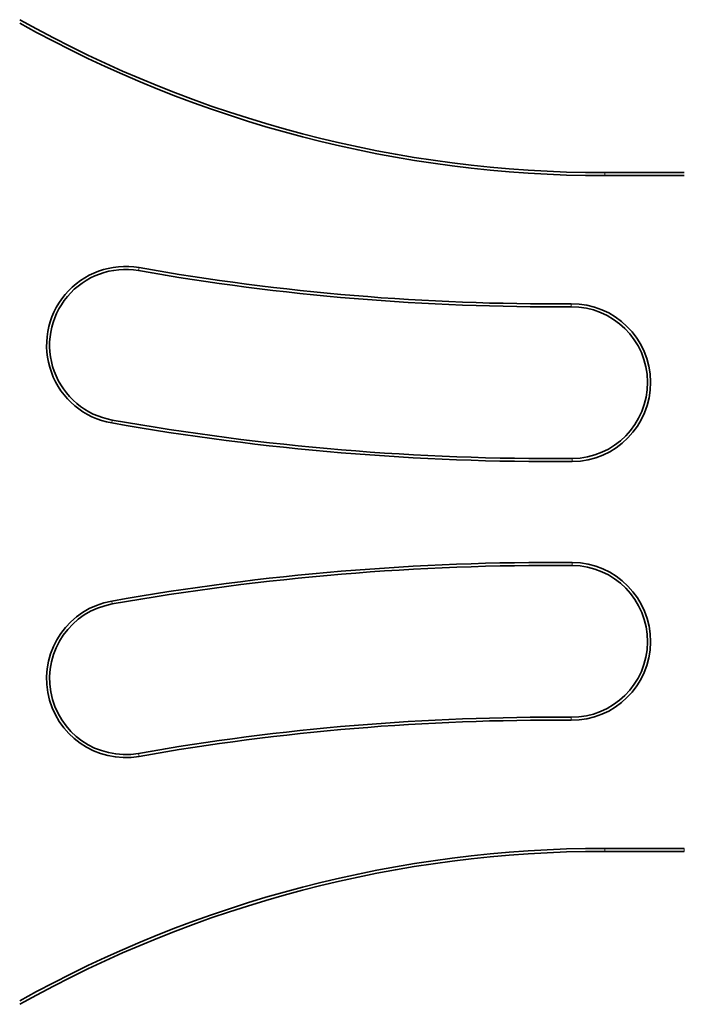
# Model space of a CAD drawing. Header units: millimetres. Extents: x 10 to 1178, y 10 to 830.
# Tile 20 of 33: x 1009 to 1053, y 380 to 446. Entities that reach past the tile are written whole.
import ezdxf

# ---------------------------------------------------------------- set-up
doc = ezdxf.new("R2010")
doc.units = ezdxf.units.MM
doc.header["$LTSCALE"] = 2
doc.layers.add('Sichtbar (ISO)', color=7, linetype='Continuous', lineweight=35)
doc.layers.add('Sichtbar schmal (ISO)', color=7, linetype='Continuous', lineweight=18)

msp = doc.modelspace()

# ---------------------------------------------------------------- linework, layer by layer
at = {"layer": 'Sichtbar (ISO)'}
for p, q in [((1053.39320447, 435.76333117), (1048.0759466, 435.76333117)), ((1048.0759466, 435.56333117), (1053.39320447, 435.56333117)), ((1053.39320447, 390.56333117), (1048.0759466, 390.56333117)), ((1048.0759466, 390.36333117), (1053.39320447, 390.36333117))]:
    msp.add_line(p, q, dxfattribs=at)
for centre, radius, start, end in [((1048.0759466, 515.76333117), 80, 240.7065543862, 270), ((1048.0759466, 515.76333117), 80.2, 240.7866832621, 270), ((1016.00833158, 424.21240001), 5.275, 79.9943202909, 259.9943202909), ((1044.57084756, 586.10463168), 159.11755456, 259.9943202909, 270.4487317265), ((1016.00833158, 424.21240001), 5.075, 79.9943202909, 259.9943202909), ((1044.57084756, 586.10463168), 159.31755456, 259.9943202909, 270.4487317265), ((1045.85833158, 421.71711884), 5.275, 270.4487317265, 90.4487317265), ((1045.85833158, 421.71711884), 5.075, 270.4487317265, 90.4487317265), ((1044.57084756, 586.10463168), 169.66755456, 259.9943202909, 270.4487317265), ((1044.57084756, 586.10463168), 169.46755456, 259.9943202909, 270.4487317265), ((1044.57084756, 240.02203067), 169.66755456, 89.5512682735, 100.0056797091), ((1045.85833158, 404.40954351), 5.275, 269.5512682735, 89.5512682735), ((1044.57084756, 240.02203067), 169.46755456, 89.5512682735, 100.0056797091), ((1045.85833158, 404.40954351), 5.075, 269.5512682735, 89.5512682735), ((1016.00833158, 401.91426233), 5.275, 100.0056797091, 280.0056797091), ((1016.00833158, 401.91426233), 5.075, 100.0056797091, 280.0056797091), ((1044.57084756, 240.02203067), 159.31755456, 89.5512682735, 100.0056797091), ((1044.57084756, 240.02203067), 159.11755456, 89.5512682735, 100.0056797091), ((1048.0759466, 310.36333117), 80.2, 90, 119.2133167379), ((1048.0759466, 310.36333117), 80, 90, 119.2934456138)]:
    msp.add_arc(centre, radius, start, end, dxfattribs=at)
at = {"layer": 'Sichtbar schmal (ISO)'}
for p, q in [((1048.0759466, 435.76333117), (1048.0759466, 435.56333117)), ((1016.89009152, 429.21021197), (1016.92484068, 429.40717008)), ((1045.81858537, 426.79196319), (1045.81701902, 426.99195706)), ((1015.12657165, 419.21458805), (1015.09182249, 419.01762994)), ((1045.89964415, 416.44228061), (1045.8980778, 416.64227448)), ((1045.8980778, 409.48438786), (1045.89964415, 409.68438173)), ((1015.12657165, 406.9120743), (1015.09182249, 407.1090324)), ((1045.81701902, 399.13470529), (1045.81858537, 399.33469915)), ((1016.89009152, 396.91645037), (1016.92484068, 396.71949227)), ((1048.0759466, 390.36333117), (1048.0759466, 390.56333117)), ((1053.39320447, 390.36333117), (1053.39320447, 390.56333117))]:
    msp.add_line(p, q, dxfattribs=at)

doc.saveas('drawing.dxf')
